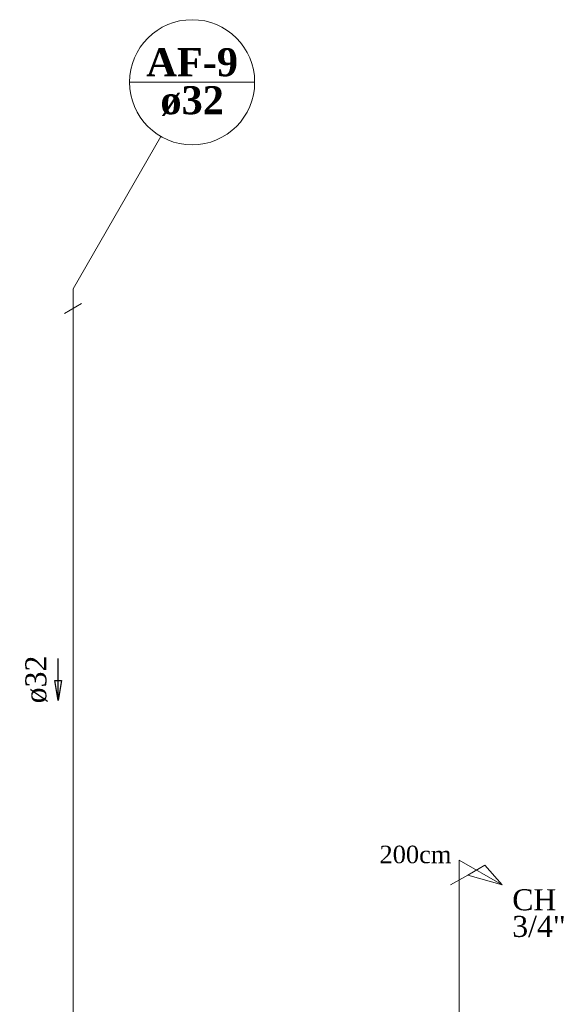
# Model space of a CAD drawing. Header units: millimetres. Extents: x 335 to 91625, y -1 to 84.
# Tile 24 of 38: x 440 to 445, y 19 to 29. Entities that reach past the tile are written whole.
import ezdxf

# ---------------------------------------------------------------- set-up
doc = ezdxf.new("R2010")
doc.units = ezdxf.units.MM
doc.header["$MEASUREMENT"] = 0
for name, color, linetype, lineweight in [('AF-Colunas', 7, 'Continuous', 20), ('AF-Conexões detalhe', 7, 'Continuous', 20), ('AF-Indicação coluna', 5, 'Continuous', 20), ('AF-Sentido tubo', 7, 'Continuous', 20), ('AF-Textos coluna', 7, 'Continuous', 20), ('AF-Textos conexão', 7, 'Continuous', 20), ('AF-Textos tubo', 7, 'Continuous', 20), ('AF-Tubos detalhe', 5, 'Continuous', 20)]:
    doc.layers.add(name, color=color, linetype=linetype, lineweight=lineweight)
doc.styles.add('TimesNewRoman', font='times.ttf')
doc.styles.add('TimesNewRomanN', font='timesbd.ttf')
doc.dimstyles.get("Standard").update_dxf_attribs({"dimtxt": 0.18, "dimasz": 0.18, "dimexe": 0.18, "dimexo": 0.0625, "dimgap": 0.09, "dimtad": 0, "dimtih": 1, "dimtoh": 1, "dimdec": 4, "dimzin": 0, "dimdsep": 46, "dimtxsty": 'Standard', "dimcen": 0.09, "dimadec": 0, "dimazin": 0, "dimtfac": 1, "dimtdec": 4, "dimtofl": 0, "dimtmove": 0, "dimatfit": 3, "dimfxl": 0, "dimtolj": 1, "dimtzin": 0, "dimarcsym": 0})

msp = doc.modelspace()

# ---------------------------------------------------------------- linework, layer by layer
at = {"layer": 'AF-Colunas', "linetype": 'Continuous'}
for p, q in [((440.268, 25.8805), (440.268, 25.6805)), ((440.1814, 25.6305), (440.3546, 25.7305))]:
    msp.add_line(p, q, dxfattribs=at)
at = {"layer": 'AF-Conexões detalhe', "linetype": 'Continuous'}
for p, q in [((444.1578, 20.1265), (444.1578, 19.9265)), ((444.1578, 20.1265), (444.5908, 19.8765)), ((444.2444, 19.9765), (444.4176, 20.0765)), ((444.4176, 20.0765), (444.5908, 19.8765)), ((444.0712, 19.8765), (444.2444, 19.9765)), ((444.2444, 19.9765), (444.5908, 19.8765))]:
    msp.add_line(p, q, dxfattribs=at)
at = {"layer": 'AF-Indicação coluna'}
for p, q in [((440.838, 27.959), (442.098, 27.959)), ((440.268, 25.8805), (441.153, 27.4134))]:
    msp.add_line(p, q, dxfattribs=at)
msp.add_circle((441.468, 27.959), 0.63, dxfattribs=at)
at = {"layer": 'AF-Tubos detalhe'}
for p, q in [((440.268, 25.6805), (440.268, 18.1635)), ((444.1578, 16.4095), (444.1578, 19.9265))]:
    msp.add_line(p, q, dxfattribs=at)

# ---------------------------------------------------------------- texts
at = {"insert": (443.3553, 20.0928), "char_height": 0.1765, "width": 1.059, "attachment_point": 7, "line_spacing_factor": 0.798, "style": 'TimesNewRoman'}
msp.add_mtext('200cm', dxfattribs=at)
at = {"layer": 'AF-Textos coluna', "char_height": 0.2824, "attachment_point": 8, "line_spacing_factor": 0.798, "style": 'TimesNewRomanN'}
for s, insert, width in [('AF-9', (441.4683, 28.0157), 1.35552), ('ø32', (441.4683, 27.6197), 1.01664)]:
    msp.add_mtext(s, dxfattribs=dict(at, insert=insert, width=width))
at = {"layer": 'AF-Textos conexão', "char_height": 0.2118, "attachment_point": 7, "line_spacing_factor": 0.798, "style": 'TimesNewRoman'}
for s, insert, width in [('CH', (444.6933, 19.6184), 0.50832), ('3/4"', (444.6933, 19.3504), 1.01664)]:
    msp.add_mtext(s, dxfattribs=dict(at, insert=insert, width=width))
at = {"layer": 'AF-Textos tubo', "insert": (440.0124, 21.9455), "char_height": 0.2118, "width": 0.76248, "attachment_point": 8, "rotation": 90.00021, "line_spacing_factor": 0.798, "style": 'TimesNewRoman'}
msp.add_mtext('ø32', dxfattribs=at)

# ---------------------------------------------------------------- leaders
at = {"layer": 'AF-Sentido tubo'}
msp.add_leader([(440.1186, 21.7341), (440.1186, 22.1577)], dimstyle='Standard', override={"dimasz": 0.2, "dimldrblk": 'CLOSED'}, dxfattribs=at)

doc.saveas('drawing.dxf')
